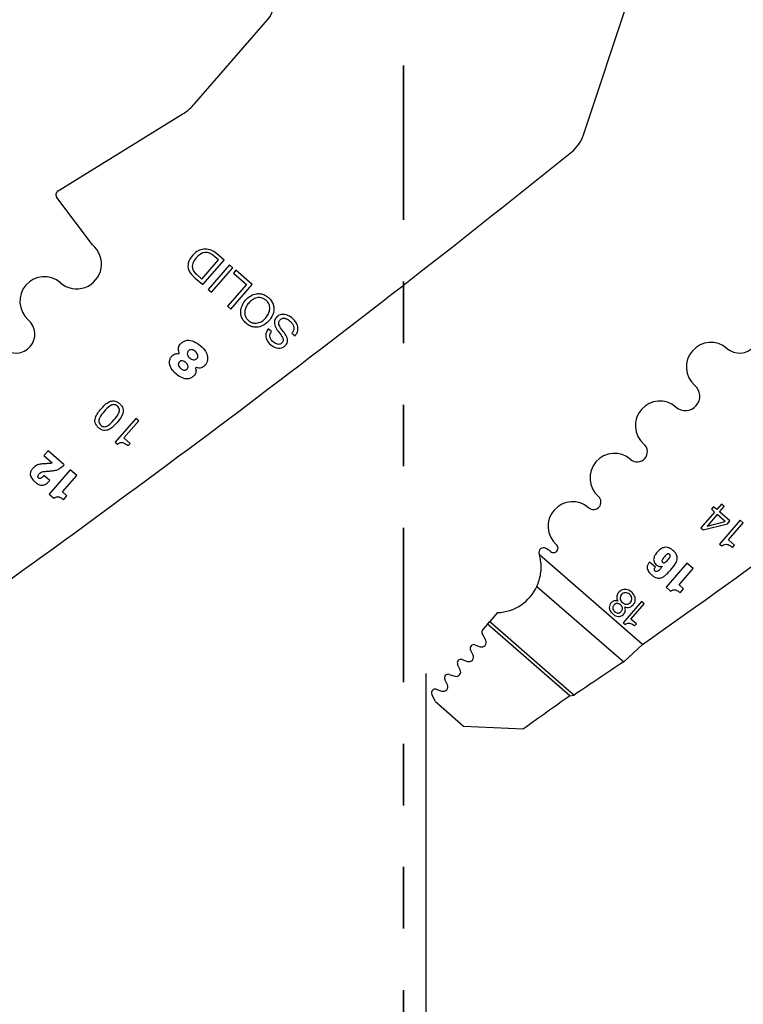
# Model space of a CAD drawing. Header units: inches. Extents: x 0.1 to 87.3, y 0.1 to 33.9.
# Tile 58 of 161: x 12.9 to 14.1, y 22.1 to 23.7. Entities that reach past the tile are written whole.
import ezdxf

# ---------------------------------------------------------------- set-up
doc = ezdxf.new("R2010")
doc.units = ezdxf.units.IN
doc.header["$MEASUREMENT"] = 0
doc.linetypes.add('PHANTOM', pattern=[0.5, 0.25, -0.05, 0.05, -0.05, 0.05, -0.05])
doc.layers.add('DIMENSIONS', color=171, linetype='Continuous')
doc.layers.add('STATION_LINES', color=231, linetype='Continuous')
doc.layers.add('SECTION_VIEWS', color=7, linetype='PHANTOM', lineweight=35)
doc.styles.add('SLDTEXTSTYLE0', font='TXT', dxfattribs={"width": 0.75})
doc.dimstyles.new('SLDDIMSTYLE3', dxfattribs={"dimtxt": 0.125, "dimasz": 0.13, "dimexe": 0, "dimexo": 0.0625, "dimgap": 0.03125, "dimtad": 0, "dimtih": 1, "dimtoh": 1, "dimdec": 4, "dimlfac": 1.333333, "dimrnd": 1e-09, "dimzin": 12, "dimdsep": 46, "dimtxsty": 'SLDTEXTSTYLE0', "dimsah": 1, "dimcen": 0.09, "dimadec": 0, "dimazin": 3, "dimtfac": 1, "dimtdec": 4, "dimtofl": 0, "dimtmove": 0, "dimatfit": 3, "dimfxl": 0, "dimfrac": 2, "dimtolj": 1, "dimtzin": 12, "dimarcsym": 0})

# ---------------------------------------------------------------- blocks, each defined once
blk = doc.blocks.new('_D_6')
at = {"layer": 'DIMENSIONS'}
for p, q in [((1.8075, 22.5336), (1.8075, 18.1371)), ((31.7987, 22.2074), (31.7987, 18.1371)), ((1.8075, 18.2621), (17.0853, 18.2621)), ((31.7987, 18.2621), (17.7325, 18.2621))]:
    blk.add_line(p, q, dxfattribs=at)
for centre, start, end in [((17.3071, 18.2494), 153.4349, 206.5651), ((17.5106, 18.2494), 333.4349, 26.5651)]:
    blk.add_arc(centre, 0.2219, start, end, dxfattribs=at)
for points in [[(1.8075, 18.2621), (1.9375, 18.2421), (1.9375, 18.2821)], [(31.7987, 18.2621), (31.6687, 18.2821), (31.6687, 18.2421)]]:
    blk.add_solid(points, dxfattribs=at)
at = {"layer": 'DIMENSIONS', "insert": (17.1087, 18.3113), "char_height": 0.125, "attachment_point": 1, "style": 'SLDTEXTSTYLE0'}
blk.add_mtext('39.9883', dxfattribs=at)

msp = doc.modelspace()

# ---------------------------------------------------------------- linework, layer by layer
at = {"color": 7, "linetype": 'Continuous', "lineweight": 25}
for p, q in [((13.791395, 23.488597), (13.96427, 24.008551)), ((13.160614, 23.539013), (13.279188, 23.675552)), ((12.939318, 23.397865), (13.140595, 23.522049)), ((12.995042, 23.310376), (12.937269, 23.386965)), ((13.199387, 23.285772), (13.193507, 23.290878)), ((13.20858, 23.285629), (13.196067, 23.296496)), ((13.172514, 23.254828), (13.199387, 23.285772)), ((13.173949, 23.245752), (13.20858, 23.285629)), ((13.217524, 23.277862), (13.182893, 23.237985)), ((13.188196, 23.233379), (13.222827, 23.273257)), ((13.222827, 23.273257), (13.217524, 23.277862)), ((13.155871, 23.262054), (13.161907, 23.256209)), ((13.161657, 23.264409), (13.163581, 23.262585)), ((13.163581, 23.262585), (13.172514, 23.254828)), ((13.227698, 23.269022), (13.223816, 23.264552)), ((13.223816, 23.264552), (13.244926, 23.246219)), ((13.254119, 23.246077), (13.227698, 23.269022)), ((13.161907, 23.256209), (13.173949, 23.245752)), ((13.244926, 23.246219), (13.214178, 23.210812)), ((13.219489, 23.2062), (13.254119, 23.246077)), ((13.182893, 23.237985), (13.188196, 23.233379)), ((13.214178, 23.210812), (13.219489, 23.2062)), ((13.285235, 23.169584), (13.280208, 23.173949)), ((13.318662, 23.167009), (13.323689, 23.162643)), ((13.065542, 23.028609), (13.032059, 22.990053)), ((13.046174, 22.996966), (13.070166, 23.024593)), ((13.070166, 23.024593), (13.065542, 23.028609)), ((13.032059, 22.990053), (13.035596, 22.986981)), ((13.056178, 22.988279), (13.046174, 22.996966)), ((13.052971, 22.984586), (13.056178, 22.988279)), ((12.923108, 22.976055), (12.916375, 22.968301)), ((12.948927, 22.953634), (12.923108, 22.976055)), ((12.916375, 22.968301), (12.929892, 22.956562)), ((12.959143, 22.945243), (12.925078, 22.906016)), ((12.969446, 22.936295), (12.959143, 22.945243)), ((12.926079, 22.927992), (12.91644, 22.936363)), ((12.946254, 22.909589), (12.969446, 22.936295)), ((12.925078, 22.906016), (12.932497, 22.899573)), ((12.953674, 22.903146), (12.946254, 22.909589)), ((12.948096, 22.896723), (12.953674, 22.903146)), ((14.015597, 22.889803), (14.014853, 22.889044)), ((14.01945, 22.886457), (14.015597, 22.889803)), ((14.004167, 22.87674), (13.982065, 22.851289)), ((14.002498, 22.88536), (13.998948, 22.881272)), ((13.998948, 22.881272), (14.004167, 22.87674)), ((14.007715, 22.880826), (14.002498, 22.88536)), ((14.014853, 22.889044), (14.007715, 22.880826)), ((14.012065, 22.877045), (14.019849, 22.886009)), ((14.028975, 22.862348), (14.012065, 22.877045)), ((14.019849, 22.886009), (14.01945, 22.886457)), ((13.985763, 22.848077), (14.025104, 22.85789)), ((13.992248, 22.853994), (14.02146, 22.861722)), ((14.008518, 22.872961), (13.992564, 22.85459)), ((14.02146, 22.861722), (14.008518, 22.872961)), ((14.04592, 22.863465), (14.012437, 22.824909)), ((14.025104, 22.85789), (14.028975, 22.862348)), ((14.026553, 22.831824), (14.050544, 22.85945)), ((14.050544, 22.85945), (14.04592, 22.863465)), ((13.982065, 22.851289), (13.985763, 22.848077)), ((14.036557, 22.823136), (14.026553, 22.831824)), ((14.012437, 22.824909), (14.015974, 22.821838)), ((14.033349, 22.819443), (14.036557, 22.823136)), ((13.887241, 22.662077), (13.720177, 22.80716)), ((13.908142, 22.787246), (13.898557, 22.79557)), ((13.959352, 22.794076), (13.925481, 22.755074)), ((13.969598, 22.785178), (13.959352, 22.794076)), ((13.919096, 22.788743), (13.919207, 22.788646)), ((13.946538, 22.758625), (13.969598, 22.785178)), ((13.715967, 22.756142), (13.856751, 22.633882)), ((13.925481, 22.755074), (13.932858, 22.748668)), ((13.953916, 22.752219), (13.946538, 22.758625)), ((13.94837, 22.745833), (13.953916, 22.752219)), ((13.88586, 22.731738), (13.855698, 22.697007)), ((13.890023, 22.728123), (13.88586, 22.731738)), ((13.868411, 22.703237), (13.890023, 22.728123)), ((13.635747, 22.694879), (13.639405, 22.699091)), ((13.651991, 22.713584), (13.639405, 22.699091)), ((13.639405, 22.699091), (13.776537, 22.580001)), ((13.877424, 22.69541), (13.868411, 22.703237)), ((13.635747, 22.694879), (13.628226, 22.686219)), ((13.76957, 22.578663), (13.635747, 22.694879)), ((13.855698, 22.697007), (13.858882, 22.694242)), ((13.874535, 22.692083), (13.877424, 22.69541)), ((13.633115, 22.668794), (13.627453, 22.679608)), ((13.612435, 22.644866), (13.608294, 22.653235)), ((13.615547, 22.661425), (13.624125, 22.658407)), ((13.856751, 22.633882), (13.887241, 22.662077)), ((13.594575, 22.637479), (13.603542, 22.63457)), ((13.591656, 22.62065), (13.587447, 22.62927)), ((13.570704, 22.596577), (13.566528, 22.605129)), ((13.573657, 22.613337), (13.582745, 22.610389)), ((13.552704, 22.589264), (13.561793, 22.586316)), ((13.551243, 22.569451), (13.545576, 22.581056)), ((13.76957, 22.578663), (13.776537, 22.580001)), ((13.551243, 22.569451), (13.596999, 22.529715)), ((13.596999, 22.529715), (13.694251, 22.525131))]:
    msp.add_line(p, q, dxfattribs=at)
for centre, radius, start, end in [((13.250874, 23.70014), 0.0375, 319.028, 38.028), ((13.735356, 23.507229), 0.059055, 308.881055, 341.608983), ((0.798193, 39.551282), 20.669291, 305.2028857, 308.8810553), ((1.971943, 39.551282), 20.669291, 305.2028857, 308.8810553), ((12.943256, 23.391482), 0.0075, 121.673975, 217.028), ((12.969482, 23.27925), 0.040276, 229.028, 50.607842), ((13.185722, 23.269023), 0.037188, 132.547876, 156.876607), ((13.185577, 23.269071), 0.029971, 137.352024, 158.412712), ((13.177774, 23.278784), 0.024634, 89.592626, 134.279063), ((13.184532, 23.272189), 0.027136, 112.129234, 140.700619), ((13.179242, 23.282889), 0.015257, 54.26264, 108.860564), ((13.177975, 23.276309), 0.027108, 48.132573, 90.054941), ((13.156294, 23.250998), 0.054545, 46.98188, 54.26264), ((13.169378, 23.276002), 0.019416, 156.876607, 225.920298), ((13.171466, 23.275219), 0.014597, 160.475395, 227.778029), ((12.917014, 23.218833), 0.039744, 49.028, 229.028), ((12.870741, 23.16555), 0.030827, 229.028, 49.028), ((14.044491, 23.16555), 0.030827, 229.028, 49.028), ((13.998218, 23.112267), 0.039744, 49.028, 229.028), ((13.13455, 23.135179), 0.001239, 264.786771, 22.619407), ((13.163372, 23.110154), 0.001038, 70.167736, 207.840326), ((13.956883, 23.064668), 0.023297, 229.028, 49.028), ((13.915547, 23.01707), 0.039744, 49.028, 229.028), ((13.878665, 22.9746), 0.016506, 229.028, 49.028), ((13.841782, 22.932129), 0.039744, 49.028, 229.028), ((13.773825, 22.853877), 0.039744, 49.028, 229.028), ((13.807804, 22.893003), 0.012077, 229.028, 49.028), ((13.992665, 22.854155), 0.000447, 103.023108, 201.171539), ((13.726725, 22.811469), 0.0075, 62.743978, 197.256954), ((13.711404, 22.781728), 0.040955, 49.32279, 62.743978), ((13.742945, 22.818318), 0.007352, 228.766566, 49.028), ((13.649067, 22.787345), 0.073819, 15.570885, 17.256954), ((13.649067, 22.787345), 0.073819, 272.269821, 334.995636), ((13.632685, 22.682347), 0.005906, 139.028, 207.632405), ((13.626575, 22.66537), 0.007382, 250.615669, 27.634436), ((13.613587, 22.655854), 0.005906, 70.613927, 206.331312), ((13.592753, 22.631862), 0.005906, 72.028, 206.028), ((13.605819, 22.641592), 0.007382, 252.028, 26.329611), ((13.585023, 22.617411), 0.007382, 252.028646, 26.028), ((21.234924, 11.563333), 13.303928, 123.6822109, 124.0983679), ((13.571834, 22.60772), 0.005906, 72.026628, 206.028), ((13.550882, 22.583647), 0.005906, 72.028, 206.028), ((13.564071, 22.593338), 0.007382, 252.028, 26.028), ((22.591647, 10.086227), 15.293462, 125.2294904, 125.5756773)]:
    msp.add_arc(centre, radius, start, end, dxfattribs=at)
for points, knots in [([(13.140595, 23.522049), (13.144699, 23.524822), (13.151997, 23.529753), (13.157991, 23.536194), (13.160614, 23.539013)], [0, 0, 0, 0, 0.56234549, 1, 1, 1, 1]), ([(13.244259, 23.183022), (13.246347, 23.181453), (13.250304, 23.178479), (13.257322, 23.176508), (13.2653, 23.176691), (13.27395, 23.180116), (13.281882, 23.186988), (13.287577, 23.195807), (13.289752, 23.204847), (13.288832, 23.212792), (13.285835, 23.219393), (13.280751, 23.225042), (13.274446, 23.229284), (13.267491, 23.231325), (13.259497, 23.231121), (13.250854, 23.227698), (13.242921, 23.220822), (13.237228, 23.212007), (13.235046, 23.202965), (13.235981, 23.195041), (13.238915, 23.188369), (13.242413, 23.184869), (13.244259, 23.183022)], [0, 0, 0, 0, 0.0463655, 0.08789563, 0.12754736, 0.18740357, 0.24999321, 0.31261792, 0.37248754, 0.41214124, 0.45367136, 0.50003678, 0.54639776, 0.58791769, 0.62756057, 0.6874203, 0.75004357, 0.81263178, 0.8724781, 0.91211902, 0.95363895, 1, 1, 1, 1]), ([(13.276658, 23.220329), (13.278051, 23.21892), (13.280679, 23.216262), (13.282672, 23.21111), (13.282968, 23.205056), (13.280885, 23.19831), (13.276439, 23.191716), (13.27053, 23.186388), (13.264151, 23.183389), (13.258103, 23.182818), (13.252772, 23.184127), (13.24797, 23.187293), (13.244163, 23.191604), (13.242121, 23.196698), (13.241838, 23.202766), (13.243911, 23.209504), (13.248357, 23.216103), (13.254266, 23.221428), (13.260654, 23.224434), (13.266689, 23.224989), (13.27207, 23.223739), (13.275068, 23.22151), (13.276658, 23.220329)], [0, 0, 0, 0, 0.04630554, 0.08734223, 0.12688295, 0.1874353, 0.25004552, 0.31261068, 0.37314308, 0.41267962, 0.45371554, 0.50002108, 0.54629916, 0.58732818, 0.62686858, 0.68740892, 0.74997556, 0.81258726, 0.87314755, 0.91269214, 0.95372192, 1, 1, 1, 1]), ([(13.323689, 23.162643), (13.32472, 23.163982), (13.326669, 23.166513), (13.328738, 23.172216), (13.328213, 23.179817), (13.323507, 23.187488), (13.316978, 23.193411), (13.309439, 23.197254), (13.302538, 23.197939), (13.297422, 23.196132), (13.294115, 23.193557), (13.291648, 23.19037), (13.289495, 23.185263), (13.290877, 23.17759), (13.294407, 23.172673), (13.296257, 23.170097)], [0, 0, 0, 0, 0.05867606, 0.11093973, 0.20843947, 0.31230943, 0.41739076, 0.51304424, 0.60383393, 0.64959782, 0.69928843, 0.74795233, 0.78905, 0.88945226, 1, 1, 1, 1]), ([(13.304912, 23.169343), (13.302787, 23.172061), (13.299955, 23.175684), (13.297512, 23.180747), (13.296969, 23.183767), (13.297651, 23.186584), (13.299348, 23.188802), (13.301508, 23.19052), (13.304372, 23.191524), (13.307798, 23.19128), (13.312797, 23.189095), (13.31735, 23.185296), (13.320709, 23.180276), (13.322019, 23.175831), (13.321534, 23.171006), (13.319658, 23.168395), (13.318662, 23.167009)], [0, 0, 0, 0, 0.1651208, 0.22009458, 0.26880526, 0.30926709, 0.35545931, 0.40041604, 0.44027049, 0.4984822, 0.5603391, 0.70038261, 0.77628981, 0.84787089, 0.91926665, 1, 1, 1, 1]), ([(13.280208, 23.173949), (13.279062, 23.172312), (13.276922, 23.169253), (13.27574, 23.163887), (13.276439, 23.158753), (13.279638, 23.152334), (13.286143, 23.146037), (13.294469, 23.142392), (13.301316, 23.142722), (13.306069, 23.144969), (13.309644, 23.148598), (13.3123, 23.15431), (13.310328, 23.162099), (13.306794, 23.166827), (13.304912, 23.169343)], [0, 0, 0, 0, 0.07411221, 0.138507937, 0.200093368, 0.264360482, 0.403298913, 0.53064568, 0.591290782, 0.654143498, 0.722529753, 0.778494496, 0.882101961, 1, 1, 1, 1]), ([(13.296257, 23.170097), (13.298392, 23.167378), (13.301224, 23.163772), (13.303855, 23.158876), (13.304564, 23.15604), (13.304086, 23.153392), (13.302538, 23.151368), (13.300605, 23.149796), (13.298056, 23.14879), (13.294972, 23.148848), (13.290421, 23.150653), (13.286399, 23.153972), (13.283507, 23.158276), (13.28255, 23.162008), (13.283078, 23.166), (13.284481, 23.168332), (13.285235, 23.169584)], [0, 0, 0, 0, 0.1829476, 0.24266996, 0.29400236, 0.33486974, 0.38072853, 0.42592378, 0.46594629, 0.52361882, 0.58453085, 0.72311839, 0.7925197, 0.85683483, 0.92315096, 1, 1, 1, 1]), ([(13.135694, 23.135655), (13.135285, 23.136982), (13.134465, 23.139643), (13.134442, 23.143586), (13.135604, 23.147351), (13.138509, 23.150724), (13.142801, 23.153784), (13.150161, 23.156593), (13.160281, 23.15381), (13.171201, 23.146634), (13.179929, 23.137505), (13.182371, 23.12708), (13.18131, 23.120223), (13.178277, 23.115375), (13.175099, 23.112419), (13.171487, 23.110485), (13.16755, 23.110048), (13.164968, 23.110778), (13.163724, 23.11113)], [0, 0, 0, 0, 0.04026615, 0.08072727, 0.11269397, 0.15275404, 0.20744373, 0.26557386, 0.3755862, 0.49301684, 0.64966827, 0.72475992, 0.79740882, 0.84488385, 0.88865152, 0.92235478, 0.96258481, 1, 1, 1, 1]), ([(13.162455, 23.109669), (13.162714, 23.108626), (13.163267, 23.106408), (13.162829, 23.103168), (13.161685, 23.099993), (13.159017, 23.09713), (13.155159, 23.09443), (13.148458, 23.091722), (13.139562, 23.094632), (13.131221, 23.099981), (13.124888, 23.10663), (13.120529, 23.113384), (13.119701, 23.120274), (13.120966, 23.125919), (13.123524, 23.130232), (13.127034, 23.132706), (13.130722, 23.133939), (13.133215, 23.133945), (13.134438, 23.133948)], [0, 0, 0, 0, 0.03551394, 0.07552623, 0.10667373, 0.14651414, 0.20292244, 0.26373745, 0.3791866, 0.49259587, 0.59512532, 0.68270469, 0.75476926, 0.81942303, 0.87269694, 0.91744517, 0.95948661, 1, 1, 1, 1]), ([(13.162032, 23.137172), (13.163564, 23.135635), (13.165812, 23.133379), (13.166414, 23.129633), (13.165801, 23.127617), (13.164673, 23.125995), (13.163027, 23.124521), (13.160865, 23.123619), (13.15831, 23.12358), (13.155494, 23.124664), (13.152709, 23.126715), (13.150308, 23.129183), (13.14893, 23.131843), (13.148712, 23.134331), (13.14934, 23.136514), (13.150547, 23.138302), (13.15198, 23.139624), (13.153915, 23.140497), (13.157726, 23.14038), (13.16029, 23.13847), (13.162032, 23.137172)], [0, 0, 0, 0, 0.1210946, 0.177677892, 0.207112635, 0.240180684, 0.290079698, 0.332189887, 0.371882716, 0.434009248, 0.501570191, 0.569752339, 0.630631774, 0.669356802, 0.710436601, 0.758614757, 0.791700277, 0.821274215, 0.878548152, 1, 1, 1, 1]), ([(13.146586, 23.119261), (13.147305, 23.118567), (13.148706, 23.117214), (13.150125, 23.114701), (13.150372, 23.112307), (13.149745, 23.110494), (13.148712, 23.109034), (13.147251, 23.107703), (13.145347, 23.106903), (13.143109, 23.1069), (13.140657, 23.107919), (13.138222, 23.109784), (13.136002, 23.111935), (13.134619, 23.114093), (13.134199, 23.115985), (13.134305, 23.117466), (13.134905, 23.118996), (13.135902, 23.120391), (13.137129, 23.121539), (13.138928, 23.122412), (13.141446, 23.122381), (13.144185, 23.121167), (13.145775, 23.119905), (13.146586, 23.119261)], [0, 0, 0, 0, 0.06245523, 0.12165293, 0.17736683, 0.20686447, 0.24004889, 0.28862392, 0.32886057, 0.36646716, 0.42580497, 0.49132204, 0.55799359, 0.61924838, 0.64828272, 0.67799692, 0.71091731, 0.74993664, 0.784652, 0.81519875, 0.87310589, 0.93524754, 1, 1, 1, 1]), ([(13.004998, 23.013556), (13.00642, 23.012456), (13.009029, 23.010439), (13.013561, 23.009038), (13.017841, 23.009177), (13.026004, 23.012058), (13.034964, 23.021941), (13.043492, 23.032205), (13.045184, 23.040664), (13.044727, 23.044926), (13.042672, 23.04918), (13.039165, 23.052901), (13.034989, 23.055853), (13.030488, 23.057292), (13.026204, 23.057147), (13.018066, 23.054285), (13.009103, 23.0444), (13.000568, 23.034148), (12.998859, 23.025661), (12.999321, 23.021404), (13.001345, 23.017112), (13.003708, 23.014811), (13.004998, 23.013556)], [0, 0, 0, 0, 0.03785242, 0.06940235, 0.09827598, 0.12716469, 0.25026147, 0.37286439, 0.40171768, 0.43057696, 0.46212371, 0.499976, 0.53784876, 0.56940436, 0.59826457, 0.62711549, 0.74971452, 0.87280743, 0.90169377, 0.93056833, 0.9621271, 1, 1, 1, 1]), ([(13.035504, 23.048684), (13.036331, 23.047842), (13.037877, 23.046267), (13.03885, 23.04312), (13.038652, 23.040004), (13.036524, 23.033821), (13.029951, 23.026255), (13.023374, 23.018686), (13.017574, 23.015734), (13.014511, 23.015096), (13.011291, 23.015654), (13.008434, 23.017512), (13.006193, 23.020081), (13.005189, 23.023191), (13.005392, 23.026313), (13.007502, 23.032469), (13.014074, 23.040042), (13.020644, 23.047611), (13.026469, 23.050584), (13.029526, 23.051217), (13.032779, 23.050695), (13.034554, 23.049385), (13.035504, 23.048684)], [0, 0, 0, 0, 0.03371816, 0.06300394, 0.09201812, 0.12277789, 0.25038489, 0.37730348, 0.40801074, 0.43700191, 0.46628209, 0.5, 0.53371791, 0.56299809, 0.59198926, 0.62269652, 0.74961511, 0.87722211, 0.90798188, 0.93699606, 0.96628184, 1, 1, 1, 1]), ([(13.035596, 22.986981), (13.036686, 22.987739), (13.038719, 22.989154), (13.042328, 22.989793), (13.047462, 22.9889), (13.050664, 22.986393), (13.052971, 22.984586)], [0, 0, 0, 0, 0.20439566, 0.38146209, 0.55427119, 1, 1, 1, 1]), ([(12.913315, 22.954927), (12.911306, 22.954678), (12.907209, 22.954169), (12.902059, 22.951348), (12.898079, 22.947455), (12.894981, 22.943213), (12.893677, 22.937549), (12.89613, 22.931168), (12.900672, 22.926549), (12.905189, 22.923011), (12.90876, 22.921127), (12.91213, 22.920187), (12.914256, 22.920382), (12.915266, 22.920475)], [0, 0, 0, 0, 0.105216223, 0.214452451, 0.299043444, 0.395635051, 0.48592189, 0.589694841, 0.73702525, 0.82043506, 0.889116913, 0.947315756, 1, 1, 1, 1]), ([(12.924551, 22.955562), (12.922454, 22.955443), (12.918709, 22.95523), (12.914964, 22.95502), (12.913315, 22.954927)], [0, 0, 0, 0, 0.55988505, 1, 1, 1, 1]), ([(12.929892, 22.956562), (12.92893, 22.956238), (12.927194, 22.955652), (12.925366, 22.95559), (12.924551, 22.955562)], [0, 0, 0, 0, 0.55441248, 1, 1, 1, 1]), ([(12.930019, 22.943714), (12.932217, 22.94403), (12.936405, 22.944632), (12.943137, 22.947785), (12.946742, 22.951426), (12.948927, 22.953634)], [0, 0, 0, 0, 0.30325275, 0.57767855, 1, 1, 1, 1]), ([(12.91644, 22.936363), (12.91617, 22.936052), (12.915782, 22.935605), (12.915342, 22.935098), (12.915148, 22.934875), (12.915063, 22.934777), (12.915025, 22.934734), (12.915009, 22.934715), (12.915002, 22.934707), (12.914999, 22.934703), (12.914997, 22.934702), (12.914996, 22.934701), (12.91438, 22.933991), (12.913263, 22.932823), (12.91167, 22.931666), (12.910458, 22.931195), (12.909583, 22.931097), (12.908516, 22.931294), (12.907378, 22.932059), (12.906553, 22.933213), (12.906419, 22.93436), (12.906594, 22.935327), (12.907502, 22.937376), (12.909571, 22.939859), (12.913069, 22.942306), (12.915715, 22.94257), (12.917085, 22.942706)], [0, 0, 0, 0, 0.04367686, 0.06288245, 0.07132896, 0.07504452, 0.07667918, 0.0773984, 0.07771485, 0.07785408, 0.07791534, 0.0779423, 0.07796348, 0.17782687, 0.24906628, 0.28494846, 0.31478251, 0.34134291, 0.39861402, 0.45608643, 0.48542326, 0.51887393, 0.55932649, 0.72216069, 0.85620196, 1, 1, 1, 1]), ([(12.917085, 22.942706), (12.919499, 22.942895), (12.92381, 22.943233), (12.928121, 22.943567), (12.930019, 22.943714)], [0, 0, 0, 0, 0.55991476, 1, 1, 1, 1]), ([(12.915266, 22.920475), (12.916346, 22.920773), (12.918582, 22.921392), (12.922304, 22.923974), (12.9246, 22.926418), (12.926079, 22.927992)], [0, 0, 0, 0, 0.24939689, 0.5164971, 1, 1, 1, 1]), ([(12.932497, 22.899573), (12.933439, 22.900145), (12.935179, 22.9012), (12.938107, 22.901865), (12.941227, 22.901383), (12.944616, 22.899577), (12.946842, 22.897751), (12.948096, 22.896723)], [0, 0, 0, 0, 0.18881517, 0.34841982, 0.50494095, 0.72116996, 1, 1, 1, 1]), ([(13.898557, 22.79557), (13.897534, 22.794228), (13.895508, 22.791572), (13.894646, 22.787234), (13.895363, 22.783688), (13.896747, 22.780783), (13.899052, 22.777737), (13.90229, 22.774605), (13.90602, 22.771756), (13.910043, 22.769858), (13.91394, 22.769283), (13.91814, 22.770072), (13.922601, 22.772582), (13.927324, 22.776773), (13.931088, 22.780947), (13.933707, 22.783981), (13.934861, 22.785308), (13.935368, 22.785892), (13.935591, 22.786149), (13.935689, 22.786262), (13.935732, 22.786312), (13.935751, 22.786334), (13.93576, 22.786344), (13.935763, 22.786348), (13.935765, 22.78635), (13.937404, 22.788237), (13.940173, 22.791764), (13.943013, 22.797178), (13.944184, 22.802978), (13.94211, 22.80943), (13.937305, 22.814329), (13.932318, 22.818046), (13.927365, 22.819872), (13.922196, 22.819678), (13.915068, 22.816316), (13.90956, 22.810408), (13.90588, 22.803997), (13.905027, 22.799836), (13.905835, 22.796128), (13.907843, 22.79319), (13.910056, 22.791075), (13.912325, 22.789542), (13.914533, 22.788605), (13.916943, 22.788142), (13.918407, 22.78855), (13.919096, 22.788743)], [0, 0, 0, 0, 0.031200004, 0.061764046, 0.078609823, 0.0979951, 0.121211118, 0.149450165, 0.18176298, 0.20832183, 0.231484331, 0.25395368, 0.286702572, 0.32547422, 0.371302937, 0.391368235, 0.400197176, 0.404081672, 0.405790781, 0.406542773, 0.406873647, 0.407019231, 0.407083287, 0.407111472, 0.407123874, 0.407133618, 0.453705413, 0.490359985, 0.520268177, 0.561576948, 0.61037976, 0.646052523, 0.677067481, 0.70679135, 0.739811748, 0.82145136, 0.852437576, 0.876923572, 0.898693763, 0.921211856, 0.942217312, 0.955502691, 0.972009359, 0.986817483, 1, 1, 1, 1]), ([(14.015974, 22.821838), (14.017064, 22.822596), (14.019097, 22.82401), (14.022706, 22.82465), (14.02784, 22.823757), (14.031042, 22.82125), (14.033349, 22.819443)], [0, 0, 0, 0, 0.20438604, 0.38145238, 0.55426513, 1, 1, 1, 1]), ([(13.715967, 22.756142), (13.718419, 22.762763), (13.723319, 22.775999), (13.723258, 22.79422), (13.720868, 22.804257), (13.720177, 22.80716)], [0, 0, 0, 0, 0.41569, 0.83097327, 1, 1, 1, 1]), ([(13.920083, 22.795426), (13.919843, 22.795652), (13.919392, 22.796077), (13.918936, 22.796874), (13.918785, 22.797774), (13.91906, 22.799267), (13.920422, 22.801524), (13.922732, 22.804331), (13.925208, 22.80701), (13.927313, 22.80862), (13.928767, 22.809075), (13.929668, 22.809059), (13.930486, 22.80875), (13.931218, 22.808207), (13.931868, 22.807553), (13.932327, 22.806762), (13.932474, 22.805862), (13.932196, 22.804371), (13.930829, 22.802114), (13.928518, 22.799308), (13.926043, 22.79663), (13.923941, 22.795022), (13.922489, 22.794566), (13.921592, 22.794581), (13.920772, 22.794883), (13.920319, 22.79524), (13.920083, 22.795426)], [0, 0, 0, 0, 0.02364553, 0.0444495, 0.06486445, 0.08797674, 0.15215364, 0.25115227, 0.35032482, 0.41497169, 0.4383393, 0.45866476, 0.47859162, 0.50024898, 0.52384399, 0.54459456, 0.56496751, 0.58806124, 0.6522766, 0.75139672, 0.85044566, 0.91502082, 0.93835167, 0.95862189, 0.97846293, 1, 1, 1, 1]), ([(13.906425, 22.783709), (13.906463, 22.784012), (13.906544, 22.784661), (13.907116, 22.785882), (13.907734, 22.786703), (13.908142, 22.787246)], [0, 0, 0, 0, 0.22797576, 0.48969077, 1, 1, 1, 1]), ([(13.907794, 22.781167), (13.90756, 22.781386), (13.907125, 22.781793), (13.906538, 22.782626), (13.906467, 22.783308), (13.906425, 22.783709)], [0, 0, 0, 0, 0.322936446, 0.601552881, 1, 1, 1, 1]), ([(13.919207, 22.788646), (13.917325, 22.786128), (13.915159, 22.783229), (13.911954, 22.780806), (13.910779, 22.780366), (13.909661, 22.780298), (13.908625, 22.780558), (13.908071, 22.780964), (13.907794, 22.781167)], [0, 0, 0, 0, 0.61923529, 0.71266418, 0.79287257, 0.86459794, 0.93236841, 1, 1, 1, 1]), ([(13.872001, 22.726244), (13.872977, 22.727544), (13.874812, 22.729986), (13.875883, 22.734368), (13.875409, 22.738618), (13.872887, 22.744001), (13.868452, 22.748362), (13.863048, 22.750937), (13.858828, 22.751618), (13.854621, 22.750936), (13.850871, 22.748861), (13.848176, 22.746092), (13.846234, 22.743051), (13.845246, 22.739752), (13.845527, 22.735923), (13.846705, 22.733659), (13.847326, 22.732466)], [0, 0, 0, 0, 0.07798646, 0.14650303, 0.21244068, 0.28111749, 0.4308807, 0.50152716, 0.56843665, 0.63445804, 0.70398697, 0.77194975, 0.81944064, 0.87756504, 0.93548769, 1, 1, 1, 1]), ([(13.854625, 22.729996), (13.853765, 22.730911), (13.852091, 22.732693), (13.851011, 22.736215), (13.851264, 22.739805), (13.853055, 22.742989), (13.85591, 22.745238), (13.859416, 22.746167), (13.863075, 22.745577), (13.86635, 22.743526), (13.86888, 22.740603), (13.87021, 22.737073), (13.869878, 22.733357), (13.867958, 22.730139), (13.865007, 22.727807), (13.861398, 22.727044), (13.857709, 22.727759), (13.855681, 22.72923), (13.854625, 22.729996)], [0, 0, 0, 0, 0.06411816, 0.124833, 0.1841062, 0.24531784, 0.30777253, 0.36690151, 0.42738699, 0.49372951, 0.56242441, 0.62382842, 0.68329789, 0.74847246, 0.81218192, 0.87187547, 0.93332938, 1, 1, 1, 1]), ([(13.932858, 22.748668), (13.933796, 22.749236), (13.935525, 22.750285), (13.938437, 22.750946), (13.941538, 22.750467), (13.944909, 22.74867), (13.947123, 22.746855), (13.94837, 22.745833)], [0, 0, 0, 0, 0.18880373, 0.34839281, 0.50490348, 0.72113833, 1, 1, 1, 1]), ([(13.847326, 22.732466), (13.846325, 22.732681), (13.844336, 22.733107), (13.841293, 22.732678), (13.838487, 22.731503), (13.835827, 22.729218), (13.833744, 22.72575), (13.833033, 22.721011), (13.834821, 22.715772), (13.838595, 22.711516), (13.843234, 22.70844), (13.847604, 22.707343), (13.851394, 22.707696), (13.854489, 22.709026), (13.857007, 22.711207), (13.858762, 22.713949), (13.859547, 22.716916), (13.85953, 22.720008), (13.858776, 22.721901), (13.858398, 22.722852)], [0, 0, 0, 0, 0.04723296, 0.09382896, 0.1401372, 0.18681421, 0.25436259, 0.32375212, 0.40237712, 0.50300643, 0.58275745, 0.65806555, 0.70700464, 0.75715132, 0.81196295, 0.8593398, 0.90610428, 0.95282337, 1, 1, 1, 1]), ([(13.85271, 22.71541), (13.852201, 22.714902), (13.851233, 22.713934), (13.849375, 22.713119), (13.847128, 22.712863), (13.8445, 22.713529), (13.841921, 22.71524), (13.839873, 22.717526), (13.838906, 22.720004), (13.838926, 22.722212), (13.839552, 22.724096), (13.840937, 22.726092), (13.843069, 22.72788), (13.846001, 22.728664), (13.848934, 22.728112), (13.851519, 22.72643), (13.853594, 22.724115), (13.854672, 22.721563), (13.854702, 22.719234), (13.854072, 22.717192), (13.853184, 22.71603), (13.85271, 22.71541)], [0, 0, 0, 0, 0.044522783, 0.084797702, 0.123732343, 0.18389103, 0.249360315, 0.314510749, 0.37268422, 0.410447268, 0.450145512, 0.494593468, 0.560738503, 0.619350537, 0.677770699, 0.741363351, 0.808489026, 0.869481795, 0.909328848, 0.951659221, 1, 1, 1, 1]), ([(13.858398, 22.722852), (13.859785, 22.722438), (13.862472, 22.721636), (13.866387, 22.722242), (13.869623, 22.723841), (13.871191, 22.725426), (13.872001, 22.726244)], [0, 0, 0, 0, 0.28705013, 0.55604652, 0.77072631, 1, 1, 1, 1]), ([(13.858882, 22.694242), (13.859864, 22.694925), (13.861696, 22.696198), (13.864947, 22.696774), (13.869572, 22.695969), (13.872456, 22.693711), (13.874535, 22.692083)], [0, 0, 0, 0, 0.20441003, 0.38148776, 0.5542935, 1, 1, 1, 1])]:
    msp.add_open_spline(points, degree=3, knots=knots, dxfattribs=at)
at = {"layer": 'SECTION_VIEWS'}
msp.add_line((13.499636, 29.600996), (13.499636, 19.476648), dxfattribs=at)
at = {"layer": 'STATION_LINES'}
msp.add_line((13.536185, 19.600705), (13.536185, 22.614639), dxfattribs=at)

# ---------------------------------------------------------------- dimensions: what is measured, and where the dimension line sits
at = {"layer": 'DIMENSIONS'}
dim = msp.add_linear_dim(base=(1.807477, 18.262123), p1=(31.798685, 22.257365), p2=(1.807477, 22.583647), text='(<>)', dimstyle='SLDDIMSTYLE3', dxfattribs=at)
dim.commit()
dim.dimension.update_dxf_attribs({"geometry": '_D_6', "text_midpoint": (17.408862, 18.262123), "dimtype": 160})

doc.saveas('drawing.dxf')
